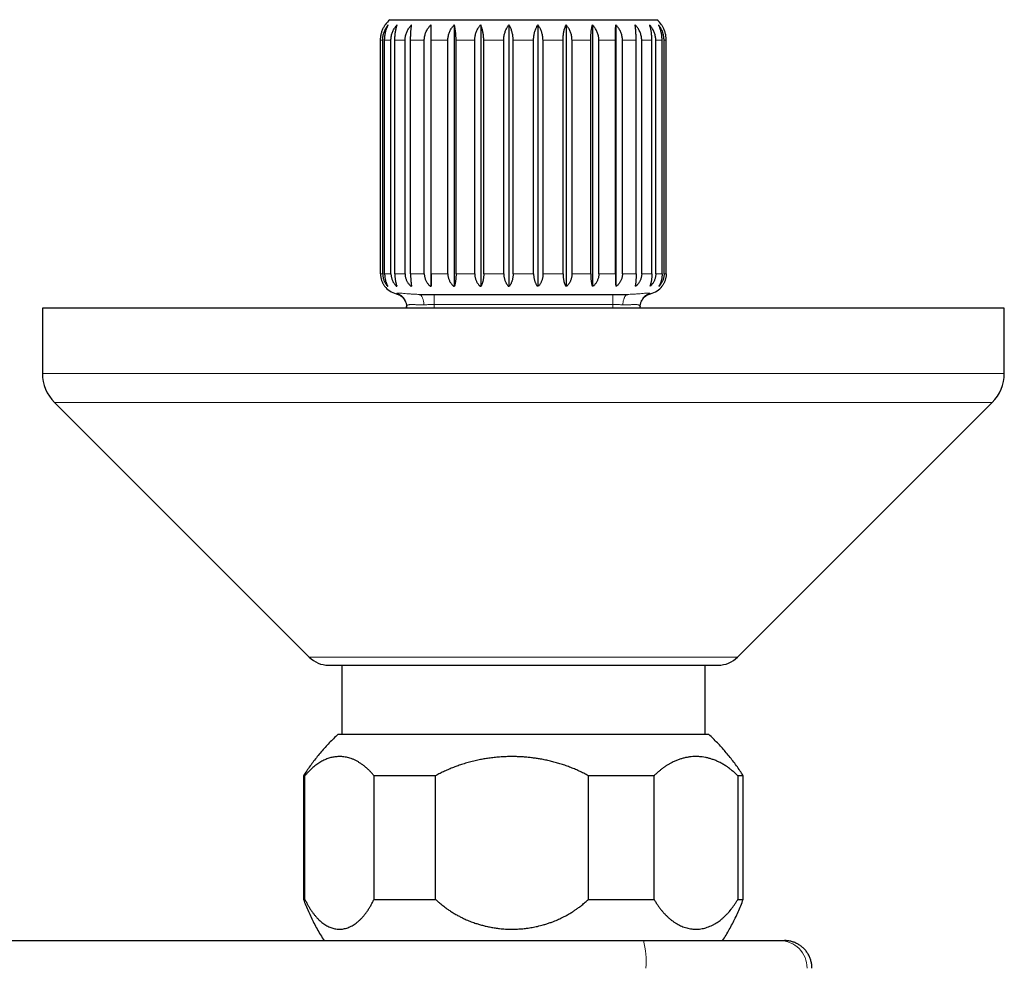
# Model space of a CAD drawing. Header units: millimetres. Extents: x 8 to 949, y 12 to 889.
# Tile 9 of 256: x 478 to 549, y 397 to 466. Entities that reach past the tile are written whole.
import ezdxf

# ---------------------------------------------------------------- set-up
doc = ezdxf.new("R2010")
doc.units = ezdxf.units.MM

msp = doc.modelspace()

# ---------------------------------------------------------------- linework, layer by layer
at = {"color": 7, "linetype": 'Continuous', "lineweight": 30}
for p, q in [((504.735, 465.897), (524.181, 465.897)), ((507.733, 465.527), (507.733, 446.497)), ((509.433, 465.527), (509.433, 446.497)), ((511.352, 465.527), (511.352, 446.497)), ((513.407, 465.527), (513.407, 446.497)), ((515.508, 465.527), (515.508, 446.497)), ((517.564, 465.527), (517.564, 446.497)), ((519.483, 465.527), (519.483, 446.497)), ((521.183, 465.527), (521.183, 446.497)), ((504.064, 447.397), (504.064, 464.397)), ((504.219, 447.397), (504.219, 464.397)), ((504.362, 447.397), (504.362, 464.397)), ((504.822, 447.397), (504.822, 464.397)), ((505.102, 447.397), (505.102, 464.397)), ((505.846, 447.397), (505.846, 464.397)), ((506.251, 447.397), (506.251, 464.397)), ((507.247, 447.397), (507.247, 464.397)), ((507.759, 447.397), (507.759, 464.397)), ((508.963, 447.397), (508.963, 464.397)), ((509.559, 447.397), (509.559, 464.397)), ((510.918, 447.397), (510.918, 464.397)), ((511.573, 447.397), (511.573, 464.397)), ((513.029, 447.397), (513.029, 464.397)), ((513.714, 447.397), (513.714, 464.397)), ((515.202, 447.397), (515.202, 464.397)), ((515.887, 447.397), (515.887, 464.397)), ((517.342, 447.397), (517.342, 464.397)), ((517.997, 447.397), (517.997, 464.397)), ((519.357, 447.397), (519.357, 464.397)), ((519.953, 447.397), (519.953, 464.397)), ((521.157, 447.397), (521.157, 464.397)), ((521.669, 447.397), (521.669, 464.397)), ((522.665, 447.397), (522.665, 464.397)), ((523.069, 447.397), (523.069, 464.397)), ((523.814, 447.397), (523.814, 464.397)), ((524.094, 447.397), (524.094, 464.397)), ((524.553, 447.397), (524.553, 464.397)), ((524.697, 447.397), (524.697, 464.397)), ((524.852, 447.397), (524.852, 464.397)), ((504.323, 446.547), (504.358, 446.497)), ((504.358, 446.497), (504.358, 446.497)), ((504.568, 446.497), (504.589, 446.497)), ((505.211, 446.497), (505.251, 446.497)), ((506.258, 446.497), (506.316, 446.497)), ((507.663, 446.497), (507.737, 446.497)), ((509.365, 446.497), (509.451, 446.497)), ((511.289, 446.497), (511.384, 446.497)), ((513.353, 446.497), (513.452, 446.497)), ((515.563, 446.497), (515.464, 446.497)), ((517.626, 446.497), (517.532, 446.497)), ((519.551, 446.497), (519.465, 446.497)), ((521.253, 446.497), (521.179, 446.497)), ((522.658, 446.497), (522.6, 446.497)), ((523.705, 446.497), (523.664, 446.497)), ((524.327, 446.497), (524.347, 446.497)), ((524.593, 446.547), (524.558, 446.497)), ((524.558, 446.497), (524.558, 446.497)), ((506.864, 445.897), (522.052, 445.897)), ((505.958, 444.897), (505.958, 445.017)), ((522.955, 445.031), (522.958, 445.017)), ((522.957, 445.033), (522.958, 445.037)), ((522.958, 445.022), (522.958, 445.036)), ((522.958, 444.897), (522.958, 445.017)), ((479.458, 444.897), (479.458, 440.14)), ((533.601, 444.897), (479.458, 444.897)), ((549.458, 444.897), (533.601, 444.897)), ((549.458, 440.14), (549.458, 444.897)), ((480.337, 438.018), (498.872, 419.483)), ((530.044, 419.483), (548.579, 438.018)), ((501.237, 418.897), (501.237, 413.847)), ((527.678, 413.847), (527.678, 418.897)), ((527.958, 413.847), (500.958, 413.847)), ((498.458, 410.847), (498.458, 401.847)), ((498.56, 410.847), (498.458, 410.847)), ((498.56, 401.847), (498.56, 410.847)), ((508.072, 410.847), (503.588, 410.847)), ((503.588, 401.847), (503.588, 410.847)), ((508.072, 401.847), (508.072, 410.847)), ((523.97, 410.847), (519.191, 410.847)), ((519.191, 401.847), (519.191, 410.847)), ((523.97, 401.847), (523.97, 410.847)), ((530.458, 410.847), (530.061, 410.847)), ((530.061, 410.847), (530.061, 401.847)), ((530.458, 401.847), (530.458, 410.847)), ((498.458, 401.847), (498.56, 401.847)), ((503.588, 401.847), (508.072, 401.847)), ((519.191, 401.847), (523.97, 401.847)), ((530.061, 401.847), (530.458, 401.847)), ((472.769, 398.847), (523.192, 398.847)), ((523.192, 398.847), (533.117, 398.847)), ((533.117, 398.847), (533.458, 398.847))]:
    msp.add_line(p, q, dxfattribs=at)
at = {"color": 252, "linetype": 'Continuous', "lineweight": 0}
for p, q in [((504.064, 464.397), (504.219, 464.397)), ((504.362, 464.397), (504.822, 464.397)), ((505.102, 464.397), (505.846, 464.397)), ((506.251, 464.397), (507.247, 464.397)), ((507.759, 464.397), (508.963, 464.397)), ((509.559, 464.397), (510.918, 464.397)), ((511.573, 464.397), (513.029, 464.397)), ((513.714, 464.397), (515.202, 464.397)), ((515.887, 464.397), (517.342, 464.397)), ((517.997, 464.397), (519.357, 464.397)), ((519.953, 464.397), (521.157, 464.397)), ((521.669, 464.397), (522.665, 464.397)), ((523.069, 464.397), (523.814, 464.397)), ((524.094, 464.397), (524.553, 464.397)), ((524.697, 464.397), (524.852, 464.397)), ((504.064, 447.397), (504.219, 447.397)), ((504.362, 447.397), (504.822, 447.397)), ((505.102, 447.397), (505.846, 447.397)), ((506.251, 447.397), (507.247, 447.397)), ((507.759, 447.397), (508.963, 447.397)), ((509.559, 447.397), (510.918, 447.397)), ((511.573, 447.397), (513.029, 447.397)), ((513.714, 447.397), (515.202, 447.397)), ((515.887, 447.397), (517.342, 447.397)), ((517.997, 447.397), (519.357, 447.397)), ((519.953, 447.397), (521.157, 447.397)), ((521.669, 447.397), (522.665, 447.397)), ((523.069, 447.397), (523.814, 447.397)), ((524.094, 447.397), (524.553, 447.397)), ((524.697, 447.397), (524.852, 447.397)), ((507.958, 445.156), (520.958, 445.156)), ((507.958, 444.897), (507.958, 445.156)), ((520.958, 444.897), (520.958, 445.156)), ((549.458, 440.14), (479.458, 440.14)), ((548.579, 438.018), (480.337, 438.018)), ((498.872, 419.483), (530.044, 419.483))]:
    msp.add_line(p, q, dxfattribs=at)
at = {"color": 7, "linetype": 'Continuous', "lineweight": 30}
for centre, radius, start, end in [((506.058, 464.397), 2, 131.40962, 145.59662), ((522.858, 464.397), 2, 34.34712, 48.59038), ((505.558, 447.397), 1.5, 216.8699, 256.21699), ((523.358, 447.397), 1.5, 283.75142, 323.1301), ((482.458, 440.14), 3, 180, 225), ((546.458, 440.14), 3, 315, 0), ((500.286, 420.897), 2, 225, 270), ((528.629, 420.897), 2, 270, 315)]:
    msp.add_arc(centre, radius, start, end, dxfattribs=at)
at = {"color": 252, "linetype": 'Continuous', "lineweight": 0}
for centre, radius, start, end in [((518.024, 397.359), 5.377, 354.53077, 16.05926), ((533.112, 396.852), 1.995, 359.85152, 89.86056)]:
    msp.add_arc(centre, radius, start, end, dxfattribs=at)
at = {"color": 7, "linetype": 'Continuous', "lineweight": 30}
for points, knots in [([(504.064, 464.397), (504.064, 464.441), (504.066, 464.529), (504.079, 464.661), (504.101, 464.793), (504.13, 464.922), (504.167, 465.045), (504.211, 465.163), (504.261, 465.277), (504.313, 465.375), (504.362, 465.458), (504.393, 465.504), (504.408, 465.527)], [0, 0, 0, 0, 0.104304, 0.20946, 0.317256, 0.425932, 0.530219, 0.635203, 0.742212, 0.849849, 0.924835, 1, 1, 1, 1]), ([(504.219, 464.397), (504.22, 464.441), (504.222, 464.529), (504.238, 464.661), (504.263, 464.793), (504.298, 464.922), (504.342, 465.045), (504.394, 465.163), (504.454, 465.277), (504.515, 465.375), (504.573, 465.458), (504.609, 465.504), (504.628, 465.527)], [0, 0, 0, 0, 0.104304, 0.20946, 0.317256, 0.425932, 0.530219, 0.635203, 0.742212, 0.849849, 0.924835, 1, 1, 1, 1]), ([(504.362, 464.397), (504.363, 464.441), (504.364, 464.529), (504.374, 464.661), (504.391, 464.793), (504.414, 464.922), (504.442, 465.045), (504.476, 465.163), (504.515, 465.277), (504.554, 465.375), (504.592, 465.458), (504.616, 465.504), (504.628, 465.527)], [0, 0, 0, 0, 0.104304, 0.20946, 0.317256, 0.425932, 0.530219, 0.635203, 0.742212, 0.849849, 0.924835, 1, 1, 1, 1]), ([(504.822, 464.397), (504.823, 464.441), (504.825, 464.529), (504.843, 464.661), (504.871, 464.793), (504.91, 464.922), (504.959, 465.045), (505.017, 465.163), (505.083, 465.277), (505.151, 465.375), (505.216, 465.458), (505.257, 465.504), (505.277, 465.527)], [0, 0, 0, 0, 0.104304, 0.20946, 0.317256, 0.425932, 0.530219, 0.635203, 0.742212, 0.849849, 0.924835, 1, 1, 1, 1]), ([(505.102, 464.397), (505.103, 464.441), (505.104, 464.529), (505.11, 464.661), (505.121, 464.793), (505.136, 464.922), (505.155, 465.045), (505.177, 465.163), (505.203, 465.277), (505.229, 465.375), (505.253, 465.458), (505.269, 465.504), (505.277, 465.527)], [0, 0, 0, 0, 0.104304, 0.20946, 0.317256, 0.425932, 0.530219, 0.635203, 0.742212, 0.849849, 0.924835, 1, 1, 1, 1]), ([(505.846, 464.397), (505.847, 464.441), (505.85, 464.529), (505.868, 464.661), (505.898, 464.793), (505.939, 464.922), (505.991, 465.045), (506.052, 465.163), (506.123, 465.277), (506.194, 465.375), (506.263, 465.458), (506.306, 465.504), (506.327, 465.527)], [0, 0, 0, 0, 0.104304, 0.20946, 0.317256, 0.425932, 0.530219, 0.635203, 0.742212, 0.849849, 0.924835, 1, 1, 1, 1]), ([(506.251, 464.397), (506.251, 464.441), (506.252, 464.529), (506.255, 464.661), (506.259, 464.793), (506.266, 464.922), (506.274, 465.045), (506.284, 465.163), (506.295, 465.277), (506.306, 465.375), (506.317, 465.458), (506.324, 465.504), (506.327, 465.527)], [0, 0, 0, 0, 0.104304, 0.20946, 0.317256, 0.425932, 0.530219, 0.635203, 0.742212, 0.849849, 0.924835, 1, 1, 1, 1]), ([(507.247, 464.397), (507.248, 464.441), (507.25, 464.529), (507.269, 464.661), (507.299, 464.793), (507.341, 464.922), (507.393, 465.045), (507.455, 465.163), (507.526, 465.277), (507.599, 465.375), (507.668, 465.458), (507.711, 465.504), (507.733, 465.527)], [0, 0, 0, 0, 0.104304, 0.20946, 0.317256, 0.425932, 0.530219, 0.635203, 0.742212, 0.849849, 0.924835, 1, 1, 1, 1]), ([(507.759, 464.397), (507.759, 464.441), (507.758, 464.529), (507.757, 464.661), (507.756, 464.793), (507.754, 464.922), (507.751, 465.045), (507.748, 465.163), (507.744, 465.277), (507.74, 465.375), (507.737, 465.458), (507.734, 465.504), (507.733, 465.527)], [0, 0, 0, 0, 0.104304, 0.20946, 0.317256, 0.425932, 0.530219, 0.635203, 0.742212, 0.849849, 0.924835, 1, 1, 1, 1]), ([(508.963, 464.397), (508.964, 464.441), (508.966, 464.529), (508.984, 464.661), (509.013, 464.793), (509.054, 464.922), (509.104, 465.045), (509.164, 465.163), (509.233, 465.277), (509.303, 465.375), (509.37, 465.458), (509.412, 465.504), (509.433, 465.527)], [0, 0, 0, 0, 0.104304, 0.20946, 0.317256, 0.425932, 0.530219, 0.635203, 0.742212, 0.849849, 0.924835, 1, 1, 1, 1]), ([(509.559, 464.397), (509.559, 464.441), (509.558, 464.529), (509.553, 464.661), (509.545, 464.793), (509.535, 464.922), (509.521, 465.045), (509.505, 465.163), (509.487, 465.277), (509.468, 465.375), (509.45, 465.458), (509.439, 465.504), (509.433, 465.527)], [0, 0, 0, 0, 0.104304, 0.20946, 0.317256, 0.425932, 0.530219, 0.635203, 0.742212, 0.849849, 0.924835, 1, 1, 1, 1]), ([(510.918, 464.397), (510.919, 464.441), (510.922, 464.529), (510.938, 464.661), (510.965, 464.793), (511.002, 464.922), (511.049, 465.045), (511.104, 465.163), (511.168, 465.277), (511.232, 465.375), (511.294, 465.458), (511.333, 465.504), (511.352, 465.527)], [0, 0, 0, 0, 0.104304, 0.20946, 0.317256, 0.425932, 0.530219, 0.635203, 0.742212, 0.849849, 0.924835, 1, 1, 1, 1]), ([(511.573, 464.397), (511.573, 464.441), (511.572, 464.529), (511.563, 464.661), (511.55, 464.793), (511.531, 464.922), (511.507, 465.045), (511.479, 465.163), (511.446, 465.277), (511.413, 465.375), (511.382, 465.458), (511.362, 465.504), (511.352, 465.527)], [0, 0, 0, 0, 0.104304, 0.20946, 0.317256, 0.425932, 0.530219, 0.635203, 0.742212, 0.849849, 0.924835, 1, 1, 1, 1]), ([(513.029, 464.397), (513.03, 464.441), (513.032, 464.529), (513.046, 464.661), (513.07, 464.793), (513.102, 464.922), (513.143, 465.045), (513.191, 465.163), (513.246, 465.277), (513.303, 465.375), (513.357, 465.458), (513.391, 465.504), (513.407, 465.527)], [0, 0, 0, 0, 0.104304, 0.20946, 0.317256, 0.425932, 0.530219, 0.635203, 0.742212, 0.849849, 0.924835, 1, 1, 1, 1]), ([(513.714, 464.397), (513.713, 464.441), (513.712, 464.529), (513.7, 464.661), (513.681, 464.793), (513.655, 464.922), (513.622, 465.045), (513.583, 465.163), (513.538, 465.277), (513.492, 465.375), (513.448, 465.458), (513.421, 465.504), (513.407, 465.527)], [0, 0, 0, 0, 0.1043039, 0.2094599, 0.3172561, 0.4259318, 0.5302193, 0.6352027, 0.742212, 0.8498488, 0.9248353, 1, 1, 1, 1]), ([(515.202, 464.397), (515.203, 464.441), (515.204, 464.529), (515.216, 464.661), (515.235, 464.793), (515.261, 464.922), (515.294, 465.045), (515.333, 465.163), (515.378, 465.277), (515.424, 465.375), (515.467, 465.458), (515.495, 465.504), (515.508, 465.527)], [0, 0, 0, 0, 0.1043039, 0.2094599, 0.3172561, 0.4259318, 0.5302193, 0.6352027, 0.742212, 0.8498488, 0.9248353, 1, 1, 1, 1]), ([(515.887, 464.397), (515.886, 464.441), (515.884, 464.529), (515.87, 464.661), (515.846, 464.793), (515.814, 464.922), (515.773, 465.045), (515.725, 465.163), (515.669, 465.277), (515.613, 465.375), (515.559, 465.458), (515.525, 465.504), (515.508, 465.527)], [0, 0, 0, 0, 0.104304, 0.20946, 0.317256, 0.425932, 0.530219, 0.635203, 0.742212, 0.849849, 0.924835, 1, 1, 1, 1]), ([(517.342, 464.397), (517.343, 464.441), (517.344, 464.529), (517.353, 464.661), (517.366, 464.793), (517.385, 464.922), (517.409, 465.045), (517.437, 465.163), (517.47, 465.277), (517.502, 465.375), (517.534, 465.458), (517.554, 465.504), (517.564, 465.527)], [0, 0, 0, 0, 0.104304, 0.20946, 0.317256, 0.425932, 0.530219, 0.635203, 0.742212, 0.849849, 0.924835, 1, 1, 1, 1]), ([(517.997, 464.397), (517.996, 464.441), (517.994, 464.529), (517.978, 464.661), (517.951, 464.793), (517.913, 464.922), (517.867, 465.045), (517.812, 465.163), (517.748, 465.277), (517.683, 465.375), (517.621, 465.458), (517.583, 465.504), (517.564, 465.527)], [0, 0, 0, 0, 0.104304, 0.20946, 0.317256, 0.425932, 0.530219, 0.635203, 0.742212, 0.849849, 0.924835, 1, 1, 1, 1]), ([(519.357, 464.397), (519.357, 464.439), (519.358, 464.523), (519.362, 464.648), (519.369, 464.774), (519.38, 464.904), (519.393, 465.035), (519.411, 465.167), (519.432, 465.293), (519.456, 465.415), (519.474, 465.49), (519.483, 465.527)], [0, 0, 0, 0, 0.099293, 0.19932, 0.301616, 0.404669, 0.52153, 0.63895, 0.757283, 0.878243, 1, 1, 1, 1]), ([(519.953, 464.397), (519.952, 464.441), (519.95, 464.529), (519.932, 464.661), (519.903, 464.793), (519.862, 464.922), (519.812, 465.045), (519.752, 465.163), (519.683, 465.277), (519.613, 465.375), (519.546, 465.458), (519.504, 465.504), (519.483, 465.527)], [0, 0, 0, 0, 0.104304, 0.20946, 0.317256, 0.425932, 0.530219, 0.635203, 0.742212, 0.849849, 0.924835, 1, 1, 1, 1]), ([(521.157, 464.397), (521.157, 464.441), (521.157, 464.529), (521.158, 464.662), (521.16, 464.793), (521.162, 464.922), (521.165, 465.045), (521.168, 465.163), (521.172, 465.277), (521.176, 465.375), (521.179, 465.458), (521.182, 465.504), (521.183, 465.527)], [0, 0, 0, 0, 0.104728, 0.209459, 0.317691, 0.425931, 0.530562, 0.635202, 0.74252, 0.849848, 0.924835, 1, 1, 1, 1]), ([(521.669, 464.397), (521.668, 464.441), (521.665, 464.529), (521.647, 464.662), (521.617, 464.793), (521.575, 464.922), (521.523, 465.045), (521.461, 465.163), (521.389, 465.277), (521.317, 465.375), (521.248, 465.458), (521.204, 465.504), (521.183, 465.527)], [0, 0, 0, 0, 0.104728, 0.209459, 0.317691, 0.425931, 0.530562, 0.635202, 0.74252, 0.849848, 0.924835, 1, 1, 1, 1]), ([(523.069, 464.397), (523.068, 464.441), (523.066, 464.529), (523.048, 464.662), (523.018, 464.793), (522.976, 464.922), (522.925, 465.045), (522.864, 465.163), (522.793, 465.277), (522.721, 465.375), (522.653, 465.458), (522.61, 465.504), (522.589, 465.527)], [0, 0, 0, 0, 0.104728, 0.209459, 0.317691, 0.425931, 0.530562, 0.635202, 0.74252, 0.849848, 0.924835, 1, 1, 1, 1]), ([(522.665, 464.397), (522.665, 464.441), (522.664, 464.529), (522.661, 464.662), (522.657, 464.793), (522.65, 464.922), (522.642, 465.045), (522.632, 465.163), (522.621, 465.277), (522.61, 465.375), (522.599, 465.458), (522.592, 465.504), (522.589, 465.527)], [0, 0, 0, 0, 0.104728, 0.209459, 0.317691, 0.425931, 0.530562, 0.635202, 0.74252, 0.849848, 0.924835, 1, 1, 1, 1]), ([(524.094, 464.397), (524.093, 464.441), (524.09, 464.529), (524.073, 464.662), (524.045, 464.793), (524.006, 464.922), (523.957, 465.045), (523.899, 465.163), (523.832, 465.277), (523.765, 465.375), (523.7, 465.458), (523.659, 465.504), (523.639, 465.527)], [0, 0, 0, 0, 0.104728, 0.209459, 0.317691, 0.425931, 0.530562, 0.635202, 0.74252, 0.849848, 0.924835, 1, 1, 1, 1]), ([(523.814, 464.397), (523.813, 464.441), (523.812, 464.529), (523.806, 464.662), (523.795, 464.793), (523.78, 464.922), (523.761, 465.045), (523.739, 465.163), (523.713, 465.277), (523.687, 465.375), (523.662, 465.458), (523.647, 465.504), (523.639, 465.527)], [0, 0, 0, 0, 0.104728, 0.209459, 0.317691, 0.425931, 0.530562, 0.635202, 0.74252, 0.849848, 0.924835, 1, 1, 1, 1]), ([(524.697, 464.397), (524.696, 464.441), (524.694, 464.529), (524.678, 464.662), (524.653, 464.793), (524.618, 464.922), (524.574, 465.045), (524.522, 465.163), (524.462, 465.277), (524.401, 465.375), (524.343, 465.458), (524.306, 465.504), (524.288, 465.527)], [0, 0, 0, 0, 0.104728, 0.209459, 0.317691, 0.425931, 0.530562, 0.635202, 0.74252, 0.849848, 0.924835, 1, 1, 1, 1]), ([(524.553, 464.397), (524.553, 464.441), (524.552, 464.529), (524.541, 464.662), (524.525, 464.793), (524.502, 464.922), (524.474, 465.045), (524.44, 465.163), (524.401, 465.277), (524.362, 465.375), (524.324, 465.458), (524.3, 465.504), (524.288, 465.527)], [0, 0, 0, 0, 0.104728, 0.209459, 0.317691, 0.425931, 0.530562, 0.635202, 0.74252, 0.849848, 0.924835, 1, 1, 1, 1]), ([(524.852, 464.397), (524.851, 464.441), (524.85, 464.529), (524.837, 464.661), (524.815, 464.793), (524.786, 464.922), (524.749, 465.045), (524.705, 465.163), (524.654, 465.277), (524.603, 465.375), (524.554, 465.458), (524.523, 465.504), (524.508, 465.527)], [0, 0, 0, 0, 0.104304, 0.20946, 0.317256, 0.425932, 0.530219, 0.635203, 0.742212, 0.849849, 0.924835, 1, 1, 1, 1]), ([(504.064, 447.397), (504.064, 447.364), (504.065, 447.297), (504.075, 447.198), (504.092, 447.098), (504.114, 447.002), (504.142, 446.909), (504.175, 446.82), (504.213, 446.734), (504.256, 446.651), (504.304, 446.571), (504.34, 446.522), (504.358, 446.497)], [0, 0, 0, 0, 0.097172, 0.195144, 0.29559, 0.396858, 0.494014, 0.591815, 0.691488, 0.791739, 0.895608, 1, 1, 1, 1]), ([(504.219, 447.397), (504.22, 447.364), (504.221, 447.297), (504.233, 447.198), (504.252, 447.098), (504.279, 447.002), (504.312, 446.909), (504.351, 446.82), (504.396, 446.734), (504.448, 446.651), (504.505, 446.571), (504.547, 446.522), (504.568, 446.497)], [0, 0, 0, 0, 0.097172, 0.195144, 0.29559, 0.396858, 0.494014, 0.591815, 0.691489, 0.791739, 0.895608, 1, 1, 1, 1]), ([(504.362, 447.397), (504.363, 447.364), (504.364, 447.297), (504.371, 447.198), (504.384, 447.098), (504.401, 447.002), (504.423, 446.909), (504.448, 446.82), (504.477, 446.734), (504.511, 446.651), (504.548, 446.571), (504.575, 446.522), (504.589, 446.497)], [0, 0, 0, 0, 0.097172, 0.195144, 0.29559, 0.396858, 0.494014, 0.591815, 0.691489, 0.791739, 0.895608, 1, 1, 1, 1]), ([(504.822, 447.397), (504.823, 447.364), (504.825, 447.297), (504.838, 447.198), (504.859, 447.098), (504.889, 447.002), (504.925, 446.909), (504.969, 446.82), (505.019, 446.734), (505.077, 446.651), (505.14, 446.571), (505.187, 446.522), (505.211, 446.497)], [0, 0, 0, 0, 0.097172, 0.195144, 0.29559, 0.396858, 0.494014, 0.591815, 0.691489, 0.791739, 0.895608, 1, 1, 1, 1]), ([(505.102, 447.397), (505.103, 447.364), (505.103, 447.297), (505.108, 447.198), (505.116, 447.098), (505.128, 447.002), (505.142, 446.909), (505.159, 446.82), (505.178, 446.734), (505.2, 446.651), (505.224, 446.571), (505.242, 446.522), (505.251, 446.497)], [0, 0, 0, 0, 0.097172, 0.195144, 0.29559, 0.396858, 0.494014, 0.591815, 0.691489, 0.791739, 0.895608, 1, 1, 1, 1]), ([(505.846, 447.397), (505.847, 447.364), (505.849, 447.297), (505.863, 447.198), (505.885, 447.098), (505.917, 447.002), (505.956, 446.909), (506.002, 446.82), (506.055, 446.734), (506.116, 446.651), (506.183, 446.571), (506.233, 446.522), (506.258, 446.497)], [0, 0, 0, 0, 0.097172, 0.195144, 0.29559, 0.396858, 0.494014, 0.591815, 0.691489, 0.791739, 0.895608, 1, 1, 1, 1]), ([(506.251, 447.397), (506.251, 447.364), (506.252, 447.297), (506.254, 447.198), (506.257, 447.098), (506.262, 447.002), (506.268, 446.909), (506.276, 446.82), (506.284, 446.734), (506.294, 446.651), (506.304, 446.571), (506.312, 446.522), (506.316, 446.497)], [0, 0, 0, 0, 0.097172, 0.195144, 0.29559, 0.396858, 0.494014, 0.591815, 0.691489, 0.791739, 0.895608, 1, 1, 1, 1]), ([(507.247, 447.397), (507.248, 447.364), (507.249, 447.297), (507.264, 447.198), (507.286, 447.098), (507.318, 447.002), (507.357, 446.909), (507.404, 446.82), (507.458, 446.734), (507.519, 446.651), (507.587, 446.571), (507.637, 446.522), (507.663, 446.497)], [0, 0, 0, 0, 0.097172, 0.195144, 0.29559, 0.396858, 0.494014, 0.591815, 0.691489, 0.791739, 0.895608, 1, 1, 1, 1]), ([(507.759, 447.397), (507.759, 447.364), (507.758, 447.297), (507.758, 447.198), (507.757, 447.098), (507.755, 447.002), (507.753, 446.909), (507.75, 446.82), (507.748, 446.734), (507.744, 446.651), (507.741, 446.571), (507.738, 446.522), (507.737, 446.497)], [0, 0, 0, 0, 0.097172, 0.195144, 0.29559, 0.396858, 0.494014, 0.591815, 0.691489, 0.791739, 0.895608, 1, 1, 1, 1]), ([(508.963, 447.397), (508.963, 447.364), (508.965, 447.297), (508.979, 447.198), (509.001, 447.098), (509.031, 447.002), (509.069, 446.909), (509.114, 446.82), (509.166, 446.734), (509.226, 446.651), (509.292, 446.571), (509.34, 446.522), (509.365, 446.497)], [0, 0, 0, 0, 0.097172, 0.195144, 0.29559, 0.396858, 0.494014, 0.591815, 0.691489, 0.791739, 0.895608, 1, 1, 1, 1]), ([(509.559, 447.397), (509.559, 447.364), (509.558, 447.297), (509.555, 447.198), (509.549, 447.098), (509.541, 447.002), (509.53, 446.909), (509.518, 446.82), (509.504, 446.734), (509.488, 446.651), (509.471, 446.571), (509.458, 446.522), (509.451, 446.497)], [0, 0, 0, 0, 0.097172, 0.195144, 0.29559, 0.396858, 0.494014, 0.591815, 0.691489, 0.791739, 0.895608, 1, 1, 1, 1]), ([(510.918, 447.397), (510.919, 447.364), (510.921, 447.297), (510.933, 447.198), (510.954, 447.098), (510.982, 447.002), (511.017, 446.909), (511.058, 446.82), (511.106, 446.734), (511.161, 446.651), (511.222, 446.571), (511.267, 446.522), (511.289, 446.497)], [0, 0, 0, 0, 0.097172, 0.195144, 0.29559, 0.396858, 0.494014, 0.591815, 0.691489, 0.791739, 0.895608, 1, 1, 1, 1]), ([(511.573, 447.397), (511.573, 447.364), (511.572, 447.297), (511.566, 447.198), (511.555, 447.098), (511.541, 447.002), (511.523, 446.909), (511.502, 446.82), (511.478, 446.734), (511.45, 446.651), (511.419, 446.571), (511.396, 446.522), (511.384, 446.497)], [0, 0, 0, 0, 0.097172, 0.195144, 0.29559, 0.396858, 0.494014, 0.591815, 0.691489, 0.791739, 0.895608, 1, 1, 1, 1]), ([(513.029, 447.397), (513.03, 447.364), (513.031, 447.297), (513.042, 447.198), (513.06, 447.098), (513.084, 447.002), (513.115, 446.909), (513.151, 446.82), (513.193, 446.734), (513.241, 446.651), (513.294, 446.571), (513.333, 446.522), (513.353, 446.497)], [0, 0, 0, 0, 0.097172, 0.195144, 0.29559, 0.396858, 0.494014, 0.591815, 0.691488, 0.791739, 0.895608, 1, 1, 1, 1]), ([(513.714, 447.397), (513.713, 447.364), (513.712, 447.297), (513.703, 447.198), (513.689, 447.098), (513.669, 447.002), (513.644, 446.909), (513.615, 446.82), (513.581, 446.734), (513.542, 446.651), (513.499, 446.571), (513.468, 446.522), (513.452, 446.497)], [0, 0, 0, 0, 0.097172, 0.195144, 0.29559, 0.396858, 0.494014, 0.591815, 0.691488, 0.791739, 0.895608, 1, 1, 1, 1]), ([(515.202, 447.397), (515.203, 447.364), (515.204, 447.297), (515.213, 447.198), (515.227, 447.098), (515.247, 447.002), (515.272, 446.909), (515.301, 446.82), (515.335, 446.734), (515.374, 446.651), (515.416, 446.571), (515.448, 446.522), (515.464, 446.497)], [0, 0, 0, 0, 0.097172, 0.195144, 0.29559, 0.396858, 0.494014, 0.591815, 0.691488, 0.791739, 0.895608, 1, 1, 1, 1]), ([(515.887, 447.397), (515.886, 447.364), (515.885, 447.297), (515.874, 447.198), (515.856, 447.098), (515.831, 447.002), (515.801, 446.909), (515.765, 446.82), (515.723, 446.734), (515.675, 446.651), (515.622, 446.571), (515.583, 446.522), (515.563, 446.497)], [0, 0, 0, 0, 0.097172, 0.195144, 0.29559, 0.396858, 0.494014, 0.591815, 0.691488, 0.791739, 0.895608, 1, 1, 1, 1]), ([(517.342, 447.397), (517.343, 447.364), (517.344, 447.297), (517.35, 447.198), (517.36, 447.098), (517.375, 447.002), (517.393, 446.909), (517.414, 446.82), (517.438, 446.734), (517.466, 446.651), (517.497, 446.571), (517.52, 446.522), (517.532, 446.497)], [0, 0, 0, 0, 0.097172, 0.195144, 0.29559, 0.396858, 0.494014, 0.591815, 0.691489, 0.791739, 0.895608, 1, 1, 1, 1]), ([(517.997, 447.397), (517.997, 447.364), (517.995, 447.297), (517.982, 447.198), (517.962, 447.098), (517.934, 447.002), (517.899, 446.909), (517.857, 446.82), (517.809, 446.734), (517.755, 446.651), (517.694, 446.571), (517.649, 446.522), (517.626, 446.497)], [0, 0, 0, 0, 0.097172, 0.195144, 0.29559, 0.396858, 0.494014, 0.591815, 0.691489, 0.791739, 0.895608, 1, 1, 1, 1]), ([(519.357, 447.397), (519.357, 447.365), (519.358, 447.301), (519.361, 447.206), (519.366, 447.11), (519.374, 447.018), (519.383, 446.93), (519.394, 446.842), (519.408, 446.752), (519.425, 446.662), (519.444, 446.576), (519.458, 446.523), (519.465, 446.497)], [0, 0, 0, 0, 0.093393, 0.187495, 0.283788, 0.380809, 0.471344, 0.56241, 0.670031, 0.778398, 0.888882, 1, 1, 1, 1]), ([(519.953, 447.397), (519.952, 447.364), (519.951, 447.297), (519.937, 447.198), (519.915, 447.098), (519.884, 447.002), (519.846, 446.909), (519.801, 446.82), (519.749, 446.734), (519.69, 446.651), (519.624, 446.571), (519.575, 446.522), (519.551, 446.497)], [0, 0, 0, 0, 0.097172, 0.195144, 0.29559, 0.396858, 0.494014, 0.591815, 0.691489, 0.791739, 0.895608, 1, 1, 1, 1]), ([(521.157, 447.397), (521.157, 447.364), (521.157, 447.297), (521.158, 447.198), (521.159, 447.098), (521.161, 447.002), (521.163, 446.909), (521.165, 446.82), (521.168, 446.734), (521.171, 446.651), (521.175, 446.571), (521.178, 446.522), (521.179, 446.497)], [0, 0, 0, 0, 0.097172, 0.195144, 0.29559, 0.396858, 0.494014, 0.591815, 0.691489, 0.791739, 0.895608, 1, 1, 1, 1]), ([(521.669, 447.397), (521.668, 447.364), (521.666, 447.297), (521.652, 447.198), (521.629, 447.098), (521.598, 447.002), (521.558, 446.909), (521.512, 446.82), (521.458, 446.734), (521.397, 446.651), (521.329, 446.571), (521.278, 446.522), (521.253, 446.497)], [0, 0, 0, 0, 0.097172, 0.195144, 0.29559, 0.396858, 0.494014, 0.591815, 0.691489, 0.791739, 0.895608, 1, 1, 1, 1]), ([(522.665, 447.397), (522.665, 447.364), (522.664, 447.297), (522.662, 447.198), (522.659, 447.098), (522.654, 447.002), (522.647, 446.909), (522.64, 446.82), (522.632, 446.734), (522.622, 446.651), (522.611, 446.571), (522.604, 446.522), (522.6, 446.497)], [0, 0, 0, 0, 0.097172, 0.195144, 0.29559, 0.396858, 0.494014, 0.591815, 0.691489, 0.791739, 0.895608, 1, 1, 1, 1]), ([(523.069, 447.397), (523.069, 447.364), (523.067, 447.297), (523.053, 447.198), (523.03, 447.098), (522.999, 447.002), (522.96, 446.909), (522.914, 446.82), (522.861, 446.734), (522.8, 446.651), (522.733, 446.571), (522.683, 446.522), (522.658, 446.497)], [0, 0, 0, 0, 0.097172, 0.195144, 0.29559, 0.396858, 0.494014, 0.591815, 0.691489, 0.791739, 0.895608, 1, 1, 1, 1]), ([(523.814, 447.397), (523.813, 447.364), (523.813, 447.297), (523.808, 447.198), (523.799, 447.098), (523.788, 447.002), (523.774, 446.909), (523.757, 446.82), (523.738, 446.734), (523.716, 446.651), (523.691, 446.571), (523.673, 446.522), (523.664, 446.497)], [0, 0, 0, 0, 0.097172, 0.195144, 0.29559, 0.396858, 0.494014, 0.591815, 0.691489, 0.791739, 0.895608, 1, 1, 1, 1]), ([(524.094, 447.397), (524.093, 447.364), (524.091, 447.297), (524.078, 447.198), (524.057, 447.098), (524.027, 447.002), (523.99, 446.909), (523.947, 446.82), (523.897, 446.734), (523.839, 446.651), (523.776, 446.571), (523.729, 446.522), (523.705, 446.497)], [0, 0, 0, 0, 0.097172, 0.195144, 0.29559, 0.396858, 0.494014, 0.591815, 0.691489, 0.791739, 0.895608, 1, 1, 1, 1]), ([(524.553, 447.397), (524.553, 447.364), (524.552, 447.297), (524.544, 447.198), (524.532, 447.098), (524.515, 447.002), (524.493, 446.909), (524.468, 446.82), (524.439, 446.734), (524.405, 446.651), (524.368, 446.571), (524.34, 446.522), (524.327, 446.497)], [0, 0, 0, 0, 0.097172, 0.195144, 0.29559, 0.396858, 0.494014, 0.591815, 0.691489, 0.791739, 0.895608, 1, 1, 1, 1]), ([(524.697, 447.397), (524.696, 447.364), (524.694, 447.297), (524.683, 447.198), (524.664, 447.098), (524.637, 447.002), (524.604, 446.909), (524.565, 446.82), (524.52, 446.734), (524.468, 446.651), (524.411, 446.571), (524.369, 446.522), (524.347, 446.497)], [0, 0, 0, 0, 0.097172, 0.195144, 0.29559, 0.396858, 0.494014, 0.591815, 0.691489, 0.791739, 0.895608, 1, 1, 1, 1]), ([(524.852, 447.397), (524.852, 447.364), (524.85, 447.297), (524.84, 447.198), (524.824, 447.098), (524.802, 447.002), (524.774, 446.909), (524.741, 446.82), (524.703, 446.734), (524.659, 446.651), (524.611, 446.571), (524.576, 446.522), (524.558, 446.497)], [0, 0, 0, 0, 0.097172, 0.195144, 0.29559, 0.396858, 0.494014, 0.591815, 0.691488, 0.791739, 0.895608, 1, 1, 1, 1]), ([(505.198, 445.941), (505.226, 445.933), (505.279, 445.918), (505.355, 445.889), (505.435, 445.851), (505.515, 445.802), (505.592, 445.745), (505.656, 445.687), (505.709, 445.631), (505.754, 445.576), (505.799, 445.512), (505.844, 445.437), (505.886, 445.348), (505.919, 445.253), (505.942, 445.157), (505.955, 445.062), (505.957, 445), (505.958, 444.97)], [0, 0, 0, 0, 0.064687, 0.125939, 0.183758, 0.264029, 0.336585, 0.401423, 0.458541, 0.510262, 0.562775, 0.634537, 0.708302, 0.784072, 0.859828, 0.93183, 1, 1, 1, 1]), ([(522.958, 444.97), (522.959, 445), (522.96, 445.062), (522.974, 445.157), (522.997, 445.253), (523.03, 445.348), (523.072, 445.437), (523.116, 445.512), (523.161, 445.576), (523.207, 445.631), (523.259, 445.687), (523.324, 445.745), (523.401, 445.802), (523.481, 445.851), (523.561, 445.889), (523.636, 445.918), (523.69, 445.933), (523.718, 445.941)], [0, 0, 0, 0, 0.068201, 0.14021, 0.215963, 0.291729, 0.365491, 0.437249, 0.489761, 0.541479, 0.598594, 0.663429, 0.735981, 0.816248, 0.874065, 0.935315, 1, 1, 1, 1]), ([(500.287, 418.897), (500.288, 418.897), (500.29, 418.897), (500.314, 418.897), (500.35, 418.897), (500.399, 418.897), (500.455, 418.897), (500.523, 418.897), (500.603, 418.897), (500.693, 418.897), (500.795, 418.897), (500.912, 418.897), (501.044, 418.897), (501.193, 418.897), (501.354, 418.897), (501.528, 418.897), (501.715, 418.897), (501.913, 418.897), (502.107, 418.897), (502.293, 418.897), (502.47, 418.897), (502.654, 418.897), (502.844, 418.897), (503.041, 418.897), (503.245, 418.897), (503.478, 418.897), (503.741, 418.897), (504.038, 418.897), (504.345, 418.897), (504.661, 418.897), (504.988, 418.897), (505.326, 418.897), (505.687, 418.897), (506.072, 418.897), (506.479, 418.897), (506.897, 418.897), (507.324, 418.897), (507.748, 418.897), (508.165, 418.897), (508.575, 418.897), (508.991, 418.897), (509.412, 418.897), (509.839, 418.897), (510.269, 418.897), (510.67, 418.897), (511.041, 418.897), (511.381, 418.897), (511.723, 418.897), (512.066, 418.897), (512.412, 418.897), (512.759, 418.897), (513.134, 418.897), (513.537, 418.897), (513.967, 418.897), (514.397, 418.897), (514.828, 418.897), (515.258, 418.897), (515.691, 418.897), (516.094, 418.897), (516.468, 418.897), (516.809, 418.897), (517.149, 418.897), (517.488, 418.897), (517.825, 418.897), (518.16, 418.897), (518.534, 418.897), (518.944, 418.897), (519.388, 418.897), (519.826, 418.897), (520.259, 418.897), (520.685, 418.897), (521.106, 418.897), (521.521, 418.897), (521.928, 418.897), (522.326, 418.897), (522.716, 418.897), (523.097, 418.897), (523.462, 418.897), (523.81, 418.897), (524.143, 418.897), (524.466, 418.897), (524.779, 418.897), (525.081, 418.897), (525.371, 418.897), (525.657, 418.897), (525.936, 418.897), (526.21, 418.897), (526.47, 418.897), (526.718, 418.897), (526.871, 418.897), (526.948, 418.897)], [0, 0, 0, 0, 0.011887, 0.024512, 0.037167, 0.047937, 0.058686, 0.069423, 0.080157, 0.090897, 0.10165, 0.112427, 0.124173, 0.135897, 0.14761, 0.159322, 0.171046, 0.182793, 0.194352, 0.203367, 0.212372, 0.221372, 0.230373, 0.239381, 0.248399, 0.257434, 0.269309, 0.281161, 0.293001, 0.304841, 0.316693, 0.328568, 0.340631, 0.353934, 0.367219, 0.380504, 0.393804, 0.407136, 0.419251, 0.431341, 0.443417, 0.455494, 0.467583, 0.479697, 0.49164, 0.500958, 0.510265, 0.519567, 0.52887, 0.53818, 0.547501, 0.55684, 0.568328, 0.579795, 0.591251, 0.602707, 0.614174, 0.625662, 0.637351, 0.646568, 0.655775, 0.664977, 0.67418, 0.683389, 0.692609, 0.701847, 0.71441, 0.726946, 0.73947, 0.751995, 0.764536, 0.777106, 0.789754, 0.802374, 0.814981, 0.82759, 0.840215, 0.85287, 0.86485, 0.876807, 0.888751, 0.900695, 0.912651, 0.924631, 0.936332, 0.949069, 0.961789, 0.974508, 0.98724, 1, 1, 1, 1]), ([(526.948, 418.897), (527.011, 418.897), (527.137, 418.897), (527.313, 418.897), (527.479, 418.897), (527.623, 418.897), (527.748, 418.897), (527.856, 418.897), (527.958, 418.897), (528.052, 418.897), (528.138, 418.897), (528.214, 418.897), (528.283, 418.897), (528.347, 418.897), (528.404, 418.897), (528.454, 418.897), (528.499, 418.897), (528.541, 418.897), (528.579, 418.897), (528.608, 418.897), (528.626, 418.897), (528.629, 418.897), (528.63, 418.897)], [0, 0, 0, 0, 0.05839, 0.116678, 0.174913, 0.233143, 0.278923, 0.324752, 0.370655, 0.419235, 0.462605, 0.50593, 0.54923, 0.592524, 0.635833, 0.679176, 0.722573, 0.766043, 0.824809, 0.883459, 0.942041, 1, 1, 1, 1]), ([(500.958, 413.847), (500.851, 413.747), (500.638, 413.547), (500.33, 413.235), (500.03, 412.914), (499.74, 412.585), (499.461, 412.25), (499.194, 411.909), (498.938, 411.562), (498.691, 411.209), (498.536, 410.968), (498.458, 410.847)], [0, 0, 0, 0, 0.112, 0.223999, 0.335999, 0.448, 0.56, 0.67, 0.78, 0.89, 1, 1, 1, 1]), ([(530.458, 410.847), (530.379, 410.97), (530.22, 411.216), (529.969, 411.575), (529.708, 411.928), (529.437, 412.272), (529.157, 412.607), (528.87, 412.932), (528.575, 413.246), (528.272, 413.552), (528.063, 413.749), (527.958, 413.847)], [0, 0, 0, 0, 0.112, 0.223999, 0.335999, 0.448, 0.56, 0.67, 0.78, 0.89, 1, 1, 1, 1]), ([(503.588, 410.847), (503.538, 410.907), (503.437, 411.027), (503.282, 411.192), (503.124, 411.345), (502.957, 411.493), (502.779, 411.634), (502.591, 411.766), (502.4, 411.881), (502.208, 411.981), (502.021, 412.062), (501.84, 412.125), (501.665, 412.174), (501.49, 412.21), (501.326, 412.232), (501.173, 412.242), (501.032, 412.244), (500.889, 412.237), (500.745, 412.222), (500.599, 412.199), (500.453, 412.166), (500.306, 412.124), (500.158, 412.073), (500.009, 412.012), (499.861, 411.941), (499.714, 411.861), (499.568, 411.771), (499.423, 411.672), (499.278, 411.564), (499.135, 411.444), (498.99, 411.313), (498.845, 411.169), (498.701, 411.015), (498.607, 410.903), (498.56, 410.847)], [0, 0, 0, 0, 0.0327975, 0.0656151, 0.0984337, 0.1312325, 0.1688996, 0.2066069, 0.2443294, 0.2820399, 0.3197096, 0.3533219, 0.3869521, 0.4205825, 0.4541953, 0.4810572, 0.5079191, 0.5352711, 0.5626231, 0.5907073, 0.6187966, 0.6468807, 0.6756944, 0.704508, 0.7334918, 0.7624815, 0.7914651, 0.8203407, 0.8492164, 0.8787693, 0.9083222, 0.938879, 0.9694437, 1, 1, 1, 1]), ([(519.191, 410.847), (519.079, 410.907), (518.856, 411.027), (518.516, 411.19), (518.173, 411.342), (517.827, 411.481), (517.477, 411.608), (517.126, 411.723), (516.774, 411.825), (516.422, 411.916), (516.067, 411.995), (515.733, 412.059), (515.421, 412.11), (515.117, 412.152), (514.795, 412.188), (514.457, 412.216), (514.121, 412.235), (513.788, 412.243), (513.459, 412.243), (513.106, 412.233), (512.73, 412.211), (512.332, 412.175), (511.952, 412.127), (511.59, 412.07), (511.225, 412.001), (510.842, 411.916), (510.441, 411.812), (510.063, 411.7), (509.709, 411.581), (509.378, 411.458), (509.047, 411.324), (508.719, 411.177), (508.392, 411.019), (508.179, 410.904), (508.072, 410.847)], [0, 0, 0, 0, 0.032811, 0.065623, 0.097743, 0.12988, 0.162018, 0.194139, 0.225524, 0.256925, 0.288327, 0.319713, 0.344927, 0.370141, 0.399429, 0.428722, 0.45801, 0.486474, 0.514943, 0.543407, 0.577896, 0.612395, 0.646884, 0.677084, 0.707284, 0.743025, 0.778776, 0.814517, 0.845018, 0.875526, 0.906027, 0.937349, 0.968679, 1, 1, 1, 1]), ([(530.061, 410.847), (529.996, 410.911), (529.865, 411.038), (529.665, 411.212), (529.478, 411.361), (529.305, 411.486), (529.12, 411.609), (528.904, 411.738), (528.656, 411.866), (528.406, 411.975), (528.164, 412.062), (527.929, 412.129), (527.704, 412.18), (527.496, 412.213), (527.306, 412.233), (527.135, 412.242), (526.965, 412.244), (526.773, 412.237), (526.559, 412.217), (526.322, 412.179), (526.084, 412.125), (525.845, 412.054), (525.606, 411.967), (525.387, 411.871), (525.19, 411.771), (525.015, 411.672), (524.842, 411.564), (524.668, 411.445), (524.492, 411.314), (524.315, 411.169), (524.141, 411.015), (524.027, 410.903), (523.97, 410.847)], [0, 0, 0, 0, 0.034939, 0.0698906, 0.1048305, 0.131243, 0.1576557, 0.198152, 0.2386818, 0.279213, 0.3197113, 0.3555241, 0.3913478, 0.4271608, 0.4542067, 0.4812526, 0.5079305, 0.5346084, 0.5720288, 0.6094614, 0.6468816, 0.6853719, 0.7238757, 0.7623654, 0.7914763, 0.8205872, 0.8492279, 0.8778685, 0.9083938, 0.9389351, 0.9694757, 1, 1, 1, 1]), ([(498.458, 401.847), (498.513, 401.7), (498.624, 401.407), (498.808, 400.973), (499.004, 400.545), (499.216, 400.117), (499.447, 399.69), (499.693, 399.263), (499.87, 398.986), (499.958, 398.847)], [0, 0, 0, 0, 0.14, 0.28, 0.420001, 0.560001, 0.706668, 0.853334, 1, 1, 1, 1]), ([(498.56, 401.847), (498.595, 401.775), (498.666, 401.63), (498.777, 401.425), (498.892, 401.23), (499.012, 401.044), (499.136, 400.868), (499.263, 400.702), (499.395, 400.548), (499.529, 400.407), (499.664, 400.278), (499.801, 400.162), (499.94, 400.058), (500.081, 399.966), (500.225, 399.886), (500.371, 399.818), (500.519, 399.763), (500.669, 399.72), (500.821, 399.691), (500.975, 399.675), (501.131, 399.673), (501.286, 399.685), (501.444, 399.712), (501.601, 399.753), (501.758, 399.81), (501.913, 399.88), (502.067, 399.965), (502.217, 400.064), (502.367, 400.177), (502.515, 400.305), (502.662, 400.449), (502.806, 400.608), (502.949, 400.783), (503.086, 400.97), (503.219, 401.17), (503.347, 401.382), (503.47, 401.606), (503.549, 401.767), (503.588, 401.847)], [0, 0, 0, 0, 0.026101, 0.052214, 0.078315, 0.104831, 0.131348, 0.158274, 0.185213, 0.21214, 0.238566, 0.264993, 0.291662, 0.318343, 0.345013, 0.372096, 0.399191, 0.426275, 0.454202, 0.482141, 0.510068, 0.538424, 0.566779, 0.59553, 0.624281, 0.65316, 0.681582, 0.710016, 0.738437, 0.76734, 0.796242, 0.825598, 0.854953, 0.884459, 0.913192, 0.942077, 0.970961, 1, 1, 1, 1]), ([(508.072, 401.847), (508.121, 401.802), (508.217, 401.711), (508.413, 401.54), (508.662, 401.338), (508.949, 401.127), (509.222, 400.946), (509.477, 400.789), (509.729, 400.648), (509.976, 400.52), (510.252, 400.389), (510.57, 400.254), (510.9, 400.132), (511.203, 400.034), (511.478, 399.955), (511.77, 399.882), (512.079, 399.818), (512.404, 399.763), (512.692, 399.726), (512.939, 399.702), (513.209, 399.683), (513.541, 399.672), (513.931, 399.677), (514.317, 399.7), (514.703, 399.74), (515.095, 399.8), (515.427, 399.867), (515.695, 399.932), (515.917, 399.992), (516.156, 400.064), (516.41, 400.149), (516.698, 400.257), (517.02, 400.392), (517.337, 400.544), (517.613, 400.691), (517.851, 400.828), (518.072, 400.966), (518.279, 401.105), (518.492, 401.257), (518.72, 401.433), (518.961, 401.634), (519.114, 401.776), (519.191, 401.847)], [0, 0, 0, 0, 0.0162, 0.0324, 0.06372, 0.095039, 0.119557, 0.144085, 0.168603, 0.190371, 0.21214, 0.24362, 0.2751, 0.298492, 0.321891, 0.345283, 0.372276, 0.39928, 0.426273, 0.443312, 0.46035, 0.492585, 0.52482, 0.556078, 0.587335, 0.620245, 0.653154, 0.670497, 0.687841, 0.709727, 0.731619, 0.753505, 0.785379, 0.817253, 0.839652, 0.862058, 0.884456, 0.903789, 0.923121, 0.948744, 0.974378, 1, 1, 1, 1]), ([(523.97, 401.847), (524.013, 401.775), (524.098, 401.63), (524.233, 401.426), (524.373, 401.23), (524.518, 401.044), (524.667, 400.868), (524.822, 400.702), (524.982, 400.548), (525.143, 400.407), (525.306, 400.279), (525.472, 400.163), (525.64, 400.059), (525.812, 399.966), (525.986, 399.886), (526.163, 399.818), (526.342, 399.763), (526.524, 399.721), (526.708, 399.691), (526.896, 399.675), (527.084, 399.673), (527.273, 399.686), (527.463, 399.712), (527.652, 399.753), (527.843, 399.809), (528.031, 399.88), (528.217, 399.965), (528.39, 400.058), (528.551, 400.158), (528.701, 400.261), (528.849, 400.376), (528.996, 400.5), (529.141, 400.636), (529.294, 400.792), (529.438, 400.954), (529.574, 401.12), (529.695, 401.28), (529.818, 401.456), (529.942, 401.646), (530.021, 401.78), (530.061, 401.847)], [0, 0, 0, 0, 0.026028, 0.052056, 0.078482, 0.10492, 0.131347, 0.158273, 0.185211, 0.212138, 0.238458, 0.264778, 0.291461, 0.318154, 0.344837, 0.371979, 0.399131, 0.426272, 0.454126, 0.481979, 0.510241, 0.538514, 0.566775, 0.595399, 0.624024, 0.653155, 0.681496, 0.709837, 0.733766, 0.757702, 0.781631, 0.80597, 0.830317, 0.854656, 0.884456, 0.906005, 0.927554, 0.9517, 0.975854, 1, 1, 1, 1]), ([(528.958, 398.847), (529.042, 398.979), (529.21, 399.244), (529.447, 399.651), (529.672, 400.064), (529.887, 400.491), (530.09, 400.932), (530.284, 401.386), (530.4, 401.693), (530.458, 401.847)], [0, 0, 0, 0, 0.14, 0.28, 0.420001, 0.560001, 0.706668, 0.853334, 1, 1, 1, 1])]:
    msp.add_open_spline(points, degree=3, knots=knots, dxfattribs=at)
at = {"color": 252, "linetype": 'Continuous', "lineweight": 0}
for points, knots in [([(505.201, 445.94), (505.203, 445.941), (505.207, 445.943), (505.242, 445.96), (505.259, 445.969)], [0, 0, 0, 0, 0.495858, 1, 1, 1, 1]), ([(505.259, 445.969), (505.274, 445.974), (505.303, 445.984), (505.406, 445.987), (505.55, 445.982), (505.736, 445.968), (505.962, 445.947), (506.226, 445.924), (506.525, 445.902), (506.751, 445.899), (506.864, 445.897)], [0, 0, 0, 0, 0.129237, 0.256884, 0.383096, 0.508057, 0.631978, 0.755094, 0.877669, 1, 1, 1, 1]), ([(505.958, 445.017), (505.957, 445.056), (505.954, 445.135), (505.932, 445.251), (505.898, 445.364), (505.85, 445.472), (505.791, 445.574), (505.715, 445.674), (505.622, 445.768), (505.511, 445.852), (505.39, 445.922), (505.303, 445.953), (505.259, 445.969)], [0, 0, 0, 0, 0.093345, 0.186686, 0.280026, 0.373368, 0.466712, 0.560057, 0.670044, 0.780028, 0.890012, 1, 1, 1, 1]), ([(507.229, 445.138), (507.224, 445.178), (507.216, 445.257), (507.196, 445.37), (507.172, 445.475), (507.142, 445.572), (507.109, 445.658), (507.072, 445.732), (507.034, 445.792), (506.993, 445.838), (506.951, 445.872), (506.908, 445.893), (506.879, 445.896), (506.864, 445.897)], [0, 0, 0, 0, 0.093334, 0.186662, 0.279989, 0.373318, 0.466651, 0.559985, 0.647989, 0.735991, 0.823991, 0.911993, 1, 1, 1, 1]), ([(521.687, 445.138), (521.691, 445.178), (521.7, 445.257), (521.72, 445.37), (521.744, 445.475), (521.773, 445.572), (521.807, 445.658), (521.843, 445.732), (521.882, 445.792), (521.923, 445.838), (521.965, 445.872), (522.008, 445.893), (522.037, 445.896), (522.052, 445.897)], [0, 0, 0, 0, 0.093334, 0.186662, 0.279989, 0.373318, 0.466651, 0.559985, 0.647989, 0.735991, 0.823991, 0.911993, 1, 1, 1, 1]), ([(522.052, 445.897), (522.165, 445.899), (522.391, 445.902), (522.689, 445.924), (522.954, 445.947), (523.18, 445.968), (523.366, 445.982), (523.509, 445.987), (523.612, 445.984), (523.642, 445.974), (523.657, 445.969)], [0, 0, 0, 0, 0.122331, 0.244906, 0.368023, 0.491943, 0.616904, 0.743116, 0.870763, 1, 1, 1, 1]), ([(522.958, 445.017), (522.959, 445.056), (522.962, 445.135), (522.984, 445.251), (523.018, 445.364), (523.065, 445.472), (523.125, 445.574), (523.201, 445.674), (523.294, 445.768), (523.405, 445.852), (523.526, 445.922), (523.613, 445.953), (523.657, 445.969)], [0, 0, 0, 0, 0.093345, 0.186686, 0.280026, 0.373368, 0.466712, 0.560057, 0.670044, 0.780028, 0.890012, 1, 1, 1, 1]), ([(523.657, 445.969), (523.667, 445.963), (523.688, 445.953), (523.706, 445.944), (523.715, 445.94), (523.714, 445.941), (523.714, 445.941)], [0, 0, 0, 0, 0.28873, 0.575312, 0.860602, 1, 1, 1, 1]), ([(505.958, 445.017), (505.959, 445.028), (505.961, 445.05), (505.979, 445.078), (506.005, 445.101), (506.037, 445.119), (506.076, 445.133), (506.119, 445.143), (506.169, 445.15), (506.226, 445.155), (506.282, 445.157), (506.337, 445.157), (506.39, 445.156), (506.449, 445.154), (506.514, 445.152), (506.585, 445.148), (506.655, 445.145), (506.722, 445.141), (506.777, 445.139), (506.832, 445.137), (506.887, 445.135), (506.943, 445.134), (506.995, 445.133), (507.04, 445.133), (507.082, 445.133), (507.122, 445.134), (507.16, 445.135), (507.195, 445.136), (507.218, 445.137), (507.229, 445.138)], [0, 0, 0, 0, 0.06939, 0.13466, 0.19584, 0.25297, 0.303345, 0.353416, 0.40322, 0.452795, 0.502181, 0.536246, 0.572025, 0.60953, 0.64877, 0.689755, 0.732492, 0.762382, 0.794212, 0.816979, 0.843773, 0.874594, 0.896157, 0.916504, 0.935635, 0.953549, 0.970248, 0.985732, 1, 1, 1, 1]), ([(507.229, 445.138), (507.272, 445.14), (507.359, 445.144), (507.493, 445.149), (507.638, 445.153), (507.793, 445.155), (507.903, 445.156), (507.958, 445.156)], [0, 0, 0, 0, 0.187059, 0.373884, 0.560521, 0.780302, 1, 1, 1, 1]), ([(520.958, 445.156), (521.004, 445.156), (521.098, 445.155), (521.236, 445.153), (521.382, 445.15), (521.533, 445.145), (521.636, 445.14), (521.687, 445.138)], [0, 0, 0, 0, 0.186399, 0.372871, 0.559467, 0.779584, 1, 1, 1, 1]), ([(521.687, 445.138), (521.741, 445.136), (521.847, 445.132), (521.999, 445.134), (522.143, 445.139), (522.277, 445.145), (522.401, 445.152), (522.514, 445.156), (522.615, 445.158), (522.705, 445.155), (522.783, 445.146), (522.847, 445.132), (522.897, 445.111), (522.932, 445.084), (522.952, 445.058), (522.954, 445.038), (522.955, 445.031)], [0, 0, 0, 0, 0.072543, 0.144736, 0.216658, 0.288373, 0.359945, 0.431452, 0.502977, 0.574606, 0.649837, 0.725351, 0.80121, 0.87744, 0.95403, 1, 1, 1, 1])]:
    msp.add_open_spline(points, degree=3, knots=knots, dxfattribs=at)
for points in [[(507.958, 445.156), (507.958, 445.191), (507.958, 445.26), (507.958, 445.36), (507.958, 445.454), (507.958, 445.541), (507.958, 445.621), (507.958, 445.692), (507.958, 445.753), (507.958, 445.805), (507.958, 445.846), (507.958, 445.875), (507.958, 445.893), (507.958, 445.896), (507.958, 445.897)], [(520.958, 445.156), (520.958, 445.258), (520.958, 445.464), (520.958, 445.703), (520.958, 445.866), (520.958, 445.887), (520.958, 445.897)]]:
    msp.add_open_spline(points, degree=3, dxfattribs=at)
at = {"color": 7, "linetype": 'Continuous', "lineweight": 30}
msp.add_open_spline([(535.458, 396.847), (535.455, 396.934), (535.448, 397.109), (535.395, 397.366), (535.311, 397.614), (535.195, 397.85), (535.049, 398.068), (534.876, 398.265), (534.679, 398.438), (534.461, 398.584), (534.225, 398.7), (533.977, 398.784), (533.72, 398.837), (533.545, 398.844), (533.458, 398.847)], degree=3, dxfattribs=at)

doc.saveas('drawing.dxf')
